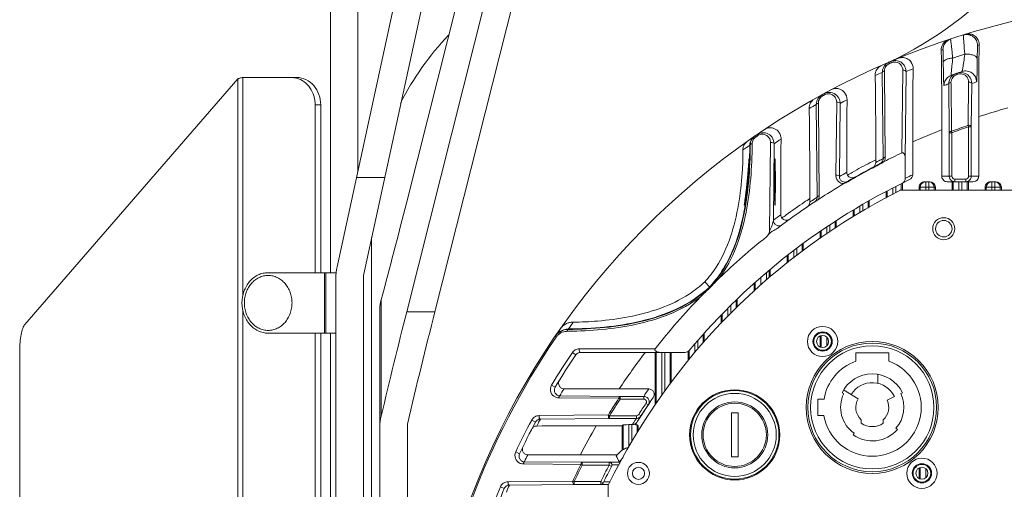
# Model space of a CAD drawing. Header units: millimetres. Extents: x 29170 to 33192, y 579 to 3108.
# Tile 7 of 256: x 29170 to 29349, y 830 to 915. Entities that reach past the tile are written whole.
import ezdxf

# ---------------------------------------------------------------- set-up
doc = ezdxf.new("R2010")
doc.units = ezdxf.units.MM
doc.layers.add('细实线', color=7, linetype='Continuous', lineweight=13)

msp = doc.modelspace()

# ---------------------------------------------------------------- linework, layer by layer
at = {"layer": '细实线'}
for p, q in [((29227.646, 870.55), (29252.396, 984.398)), ((29257.282, 983.336), (29232.418, 868.963)), ((29240.287, 882.337), (29259.877, 959.978)), ((29240.287, 862.337), (29259.877, 939.978)), ((29264.762, 939.054), (29245.404, 862.337)), ((29226.418, 926.963), (29226.418, 869.463)), ((29231.418, 926.963), (29231.418, 887.9)), ((29328.317, 907.876), (29327.954, 907.722)), ((29327.954, 907.722), (29328.046, 907.506)), ((29328.317, 907.876), (29328.36, 907.776)), ((29328.36, 907.776), (29328.409, 907.66)), ((29326.904, 890.203), (29326.749, 905.887)), ((29327.144, 905.89), (29327.142, 906.129)), ((29327.286, 890.44), (29327.144, 905.89)), ((29330.474, 906.27), (29330.313, 891.251)), ((29331.075, 906.025), (29330.918, 890.274)), ((29340.168, 905.697), (29340.243, 905.474)), ((29340.393, 905.772), (29340.468, 905.55)), ((29209.584, 904.715), (29170.864, 860.029)), ((29209.584, 904.715), (29209.584, 807.963)), ((29210.516, 904.963), (29210.516, 865.351)), ((29219.325, 904.963), (29210.516, 904.963)), ((29220.325, 904.963), (29219.325, 904.963)), ((29339.233, 903.809), (29339.231, 904.055)), ((29342.426, 904.121), (29342.341, 896.264)), ((29343.008, 903.869), (29342.927, 896.014)), ((29338.909, 894.926), (29338.818, 903.805)), ((29339.318, 895.175), (29339.233, 903.809)), ((29315.12, 900.067), (29315.118, 900.295)), ((29316.143, 902.012), (29315.78, 901.814)), ((29315.78, 901.814), (29315.893, 901.608)), ((29316.143, 902.012), (29316.255, 901.805)), ((29318.449, 900.475), (29318.312, 887.17)), ((29223.655, 869.463), (29223.655, 899.963)), ((29224.655, 899.963), (29223.655, 899.963)), ((29224.655, 869.463), (29224.655, 899.963)), ((29314.906, 883.185), (29314.747, 900.063)), ((29315.262, 883.408), (29315.12, 900.067)), ((29319.073, 900.241), (29318.947, 886.942)), ((29344.28, 897.841), (29344.28, 887)), ((29337.557, 887), (29337.557, 895.433)), ((29338.909, 887), (29338.909, 894.926)), ((29338.909, 894.926), (29339.409, 894.926)), ((29339.409, 894.926), (29339.316, 895.174)), ((29339.409, 887), (29339.409, 894.924)), ((29342.34, 896.264), (29342.427, 896.014)), ((29342.427, 896.014), (29342.927, 896.014)), ((29342.427, 896.012), (29342.427, 887)), ((29342.927, 896.014), (29342.927, 887)), ((29303.969, 894.579), (29303.599, 894.325)), ((29303.599, 894.325), (29303.732, 894.131)), ((29303.969, 894.579), (29304.031, 894.488)), ((29304.031, 894.488), (29304.102, 894.385)), ((29306.424, 893.13), (29306.267, 877.031)), ((29332.28, 887.284), (29332.28, 893.246)), ((29302.659, 892.652), (29302.739, 892.705)), ((29303.086, 892.7), (29303.087, 892.917)), ((29307.072, 892.91), (29306.949, 878.986)), ((29325.557, 890.014), (29325.557, 889.509)), ((29326.66, 889.394), (29326.878, 889.549)), ((29330.918, 886.624), (29330.918, 890.274)), ((29326.369, 889.317), (29326.407, 889.243)), ((29231.175, 886.782), (29236.292, 886.782)), ((29320.427, 886.064), (29320.469, 885.992)), ((29334.45, 886), (29335.386, 886)), ((29334.651, 886), (29334.651, 884.463)), ((29335.185, 884.463), (29335.185, 886)), ((29339.409, 887), (29337.557, 887)), ((29343.279, 886), (29338.557, 886)), ((29339.45, 884.463), (29339.45, 886)), ((29339.651, 884.463), (29339.651, 886)), ((29339.909, 886), (29339.909, 886.5)), ((29341.927, 886.5), (29339.909, 886.5)), ((29340.651, 886), (29340.651, 884.463)), ((29341.185, 884.463), (29341.185, 886)), ((29341.927, 886), (29341.927, 886.5)), ((29342.185, 886), (29342.185, 884.463)), ((29342.386, 886), (29342.386, 884.463)), ((29344.28, 887), (29342.427, 887)), ((29347.386, 886), (29346.45, 886)), ((29346.651, 884.463), (29346.651, 886)), ((29347.185, 884.463), (29347.185, 886)), ((29327.45, 883.018), (29327.45, 884.245)), ((29327.651, 884.35), (29327.651, 883.129)), ((29328.651, 884.869), (29328.651, 883.682)), ((29329.185, 883.978), (29329.185, 885.141)), ((29329.918, 884.383), (29329.918, 884.463)), ((29330.062, 884.463), (29329.918, 884.463)), ((29435.774, 884.463), (29330.062, 884.463)), ((29330.185, 884.463), (29330.185, 885.641)), ((29330.386, 885.74), (29330.386, 884.463)), ((29333.45, 884.463), (29333.45, 885)), ((29333.45, 885), (29336.386, 885)), ((29333.651, 885), (29333.651, 884.463)), ((29336.185, 884.463), (29336.185, 885)), ((29336.386, 885), (29336.386, 884.463)), ((29345.45, 884.463), (29345.45, 885)), ((29348.386, 885), (29345.45, 885)), ((29345.651, 884.463), (29345.651, 885)), ((29348.185, 885), (29348.185, 884.463)), ((29348.386, 885), (29348.386, 884.463)), ((29313.557, 882.94), (29313.557, 882.287)), ((29314.196, 882.715), (29314.217, 882.73)), ((29324.185, 881.213), (29324.185, 882.459)), ((29324.386, 882.573), (29324.386, 881.324)), ((29321.45, 879.677), (29321.45, 880.858)), ((29321.651, 880.979), (29321.651, 879.811)), ((29322.651, 881.573), (29322.651, 880.364)), ((29323.185, 880.66), (29323.185, 881.885)), ((29318.185, 877.507), (29318.185, 878.816)), ((29318.386, 878.946), (29318.386, 877.641)), ((29315.651, 877.127), (29315.651, 875.823)), ((29316.651, 877.752), (29316.651, 876.487)), ((29317.185, 876.843), (29317.185, 878.161)), ((29233.918, 804.812), (29233.918, 875.863)), ((29315.45, 875.689), (29315.45, 876.924)), ((29310.651, 873.506), (29310.651, 872.126)), ((29311.185, 872.547), (29311.185, 873.912)), ((29312.185, 873.336), (29312.185, 874.659)), ((29312.386, 874.808), (29312.386, 873.495)), ((29309.45, 871.178), (29309.45, 872.576)), ((29309.651, 872.733), (29309.651, 871.337)), ((29306.177, 869.912), (29306.177, 868.595)), ((29306.386, 870.088), (29306.386, 868.761)), ((29227.474, 869.463), (29215.111, 869.463)), ((29225.377, 869.463), (29225.377, 858.463)), ((29225.601, 869.463), (29225.601, 858.463)), ((29227.418, 743.964), (29227.418, 868.426)), ((29232.418, 743.964), (29232.418, 868.963)), ((29304.651, 867.184), (29304.651, 868.602)), ((29305.677, 869.248), (29305.677, 869.488)), ((29305.677, 868.139), (29305.677, 869.248)), ((29295.422, 866.837), (29294.462, 867.796)), ((29303.45, 866.067), (29303.45, 867.539)), ((29303.651, 866.254), (29303.651, 867.656)), ((29235.649, 864.521), (29235.649, 843.391)), ((29300.185, 864.498), (29300.185, 863.029)), ((29300.386, 864.692), (29300.386, 863.216)), ((29235.418, 736.62), (29235.418, 862.792)), ((29298.651, 861.53), (29298.651, 862.987)), ((29299.185, 863.519), (29299.185, 862.098)), ((29210.516, 862.574), (29210.516, 807.963)), ((29240.287, 862.337), (29245.404, 862.337)), ((29297.45, 860.214), (29297.45, 861.765)), ((29297.651, 860.434), (29297.651, 861.972)), ((29269.726, 859.226), (29269.674, 859.146)), ((29227.418, 858.463), (29215.111, 858.463)), ((29223.655, 788.463), (29223.655, 858.463)), ((29224.655, 788.463), (29224.655, 858.463)), ((29226.418, 858.463), (29226.418, 795.963)), ((29267.453, 857.716), (29267.259, 857.848)), ((29269.681, 858.801), (29269.466, 858.799)), ((29294.185, 858.256), (29294.185, 856.638)), ((29294.386, 858.481), (29294.386, 856.858)), ((29315.45, 855.964), (29315.45, 857.92)), ((29315.651, 858.015), (29315.651, 855.87)), ((29316.651, 857.709), (29316.651, 856.175)), ((29285.457, 855.627), (29271.655, 855.613)), ((29292.651, 856.505), (29292.651, 854.957)), ((29293.185, 855.543), (29293.185, 857.123)), ((29169.94, 855.238), (29169.94, 702.688)), ((29271.044, 854.522), (29270.41, 854.951)), ((29290.88, 854.963), (29271.873, 854.963)), ((29285.45, 845.348), (29285.45, 854.963)), ((29285.651, 845.656), (29285.651, 854.963)), ((29286.651, 854.963), (29286.651, 847.192)), ((29287.185, 847.902), (29287.185, 854.963)), ((29288.185, 854.963), (29288.185, 849.194)), ((29288.386, 854.963), (29288.386, 849.454)), ((29291.45, 853.414), (29291.45, 855.141)), ((29291.651, 853.674), (29291.651, 855.321)), ((29321.918, 854.863), (29321.918, 853.342)), ((29327.918, 854.863), (29321.918, 854.863)), ((29327.918, 853.342), (29327.918, 854.863)), ((29325.918, 850.98), (29325.918, 849.35)), ((29267.274, 848.615), (29266.618, 849.009)), ((29267.887, 846.708), (29268.112, 846.706)), ((29268.112, 846.706), (29278.854, 846.615)), ((29268.115, 847.074), (29279.076, 846.971)), ((29278.854, 846.616), (29279.077, 846.471)), ((29284.294, 848.324), (29278.928, 848.324)), ((29279.076, 846.971), (29283.37, 846.971)), ((29279.077, 846.471), (29279.077, 846.971)), ((29283.37, 846.971), (29283.37, 846.471)), ((29319.428, 847.622), (29319.743, 847.469)), ((29322.36, 846.53), (29319.716, 848.149)), ((29328.968, 846.924), (29327.618, 846.27)), ((29330.093, 847.469), (29330.408, 847.622)), ((29279.078, 846.471), (29283.37, 846.471)), ((29282.882, 843.413), (29284.199, 845.413)), ((29284.199, 845.413), (29283.785, 845.692)), ((29315.018, 846.478), (29315.018, 843.463)), ((29316.148, 846.478), (29315.018, 846.478)), ((29276.949, 843.59), (29264.351, 843.462)), ((29277.176, 843.454), (29276.95, 843.592)), ((29277.176, 842.954), (29277.176, 843.454)), ((29282.041, 843.454), (29277.178, 843.454)), ((29282.041, 842.954), (29282.041, 843.454)), ((29282.882, 843.413), (29282.462, 843.683)), ((29299.318, 843.963), (29299.318, 835.963)), ((29300.518, 843.963), (29299.318, 843.963)), ((29300.518, 835.963), (29300.518, 843.963)), ((29315.018, 843.463), (29316.145, 843.463)), ((29240.418, 841.922), (29240.418, 736.62)), ((29263.696, 842.296), (29263.02, 842.655)), ((29277.176, 842.954), (29264.584, 842.836)), ((29274.756, 841.601), (29279.45, 841.601)), ((29282.041, 842.954), (29277.176, 842.954)), ((29279.45, 841.601), (29279.651, 841.802)), ((29279.45, 837.132), (29279.45, 841.601)), ((29279.651, 841.802), (29279.651, 837.277)), ((29280.651, 841.819), (29280.651, 837.756)), ((29281.185, 841.819), (29280.651, 841.819)), ((29281.185, 838.702), (29281.185, 841.819)), ((29281.319, 841.819), (29281.543, 842.174)), ((29281.543, 842.174), (29281.559, 842.2)), ((29281.559, 842.2), (29281.781, 842.548)), ((29281.781, 842.548), (29282.041, 842.954)), ((29282.185, 840.332), (29282.185, 841.802)), ((29282.185, 841.802), (29282.386, 841.601)), ((29282.386, 841.601), (29282.386, 840.641)), ((29322.918, 842.09), (29322.918, 842.727)), ((29326.918, 842.727), (29326.918, 842.09)), ((29321.632, 840.244), (29321.432, 839.957)), ((29329.491, 840.925), (29329.228, 841.157)), ((29260.805, 836.525), (29260.113, 836.851)), ((29271.857, 836.324), (29278.559, 836.324)), ((29299.318, 835.963), (29300.518, 835.963)), ((29261.458, 834.686), (29261.695, 834.683)), ((29261.695, 834.683), (29271.959, 834.589)), ((29261.698, 835.075), (29272.196, 834.971)), ((29271.96, 834.59), (29272.197, 834.471)), ((29272.196, 834.971), (29277.093, 834.971)), ((29272.197, 834.471), (29272.197, 834.971)), ((29272.198, 834.471), (29277.092, 834.471)), ((29277.093, 834.971), (29277.093, 834.471)), ((29277.093, 834.471), (29277.535, 834.239)), ((29278.969, 835.006), (29277.111, 835.006)), ((29278.917, 834.506), (29277.606, 834.506)), ((29333.45, 832.031), (29333.45, 833.935)), ((29333.651, 834.032), (29333.651, 831.935)), ((29334.651, 833.819), (29334.651, 832.148)), ((29258.022, 830.206), (29257.314, 830.497)), ((29270.494, 831.565), (29258.707, 831.44)), ((29270.734, 830.954), (29258.951, 830.837)), ((29270.735, 831.454), (29270.495, 831.566)), ((29275.564, 830.954), (29270.734, 830.954)), ((29270.735, 830.954), (29270.735, 831.454)), ((29275.564, 831.454), (29270.736, 831.454)), ((29275.564, 830.954), (29275.547, 830.919)), ((29275.547, 830.919), (29276.978, 830.919)), ((29275.564, 831.454), (29275.564, 830.954)), ((29276.013, 831.234), (29275.564, 831.454)), ((29276.104, 831.419), (29277.248, 831.419)), ((29276.918, 727.117), (29276.918, 830.809))]:
    msp.add_line(p, q, dxfattribs=at)
for centre, radius in [((29337.918, 877.463), 2), ((29337.918, 877.463), 1.5), ((29315.891, 856.942), 2.75), ((29315.891, 856.942), 1.75), ((29315.891, 856.942), 1.6), ((29315.891, 856.942), 1.1), ((29324.918, 844.963), 12), ((29324.918, 844.963), 11.7), ((29324.918, 844.963), 11.2), ((29299.918, 839.963), 8.2), ((29299.918, 839.963), 8.045), ((29299.918, 839.963), 7.548), ((29299.918, 839.963), 6), ((29299.918, 839.963), 5.75), ((29282.418, 832.963), 2), ((29282.418, 832.963), 1.1), ((29333.945, 832.983), 2.75), ((29333.945, 832.983), 1.75), ((29333.945, 832.983), 1.6), ((29333.945, 832.983), 1.1)]:
    msp.add_circle(centre, radius, dxfattribs=at)
for centre, radius, start, end in [((29298.05, 971.05), 70, 295.27837, 317.72636), ((29382.918, 778.963), 140, 4.5118, 175.47238), ((29283.918, 877.963), 50, 136.08484, 153.47957), ((29339.766, 910.043), 1.999, 108.21353, 180.02015), ((29339.426, 910.002), 1.972, 163.02699, 181.82894), ((29380.918, 778.963), 138, 108.22163, 108.35828), ((29384.918, 778.963), 138, 107.09513, 107.21764), ((29382.918, 778.963), 140, 112.90863, 113.28093), ((29382.918, 778.963), 139.765, 112.95491, 113.1165), ((29329.098, 906.029), 2.006, 94.5205, 112.90488), ((29329.093, 906.058), 1.977, 35.31556, 94.45852), ((29382.924, 778.945), 136.619, 107.54228, 108.50879), ((29327.404, 905.39), 1.957, 164.58276, 181.93632), ((29380.919, 778.962), 138.001, 113.11226, 113.70059), ((29327.266, 905.469), 1.794, 113.79959, 129.06683), ((29328.737, 905.9), 1.988, 162.82398, 180.38591), ((29328.732, 905.898), 1.984, 145.66673, 162.72179), ((29328.624, 906.142), 1.482, 162.88144, 180.51244), ((29328.625, 906.139), 1.484, 145.69765, 162.76649), ((29384.918, 778.962), 138.001, 112.39191, 112.96493), ((29382.924, 778.946), 133.768, 108.1497, 109.03027), ((29340.811, 903.796), 2.007, 108.68275, 124.19367), ((29341.029, 903.874), 2.002, 91.58281, 108.50952), ((29341.027, 903.899), 1.977, 37.44888, 91.55601), ((29219.321, 901.167), 3.796, 75.29234, 89.94045), ((29339.958, 903.512), 2, 109.02948, 156.34475), ((29340.8, 903.82), 1.982, 171.33166, 180.42889), ((29340.802, 903.82), 1.984, 160.31178, 171.34125), ((29340.797, 903.819), 1.98, 124.25228, 160.23801), ((29340.718, 904.068), 1.488, 160.40325, 180.50085), ((29340.715, 904.066), 1.486, 141.56445, 160.26362), ((29340.72, 904.058), 1.494, 124.2705, 141.45427), ((29340.727, 904.044), 1.51, 108.68802, 124.17319), ((29382.918, 778.963), 133.515, 108.53862, 108.64039), ((29340.943, 904.132), 1.496, 74.17229, 108.53837), ((29384.923, 778.945), 131.768, 108.1497, 108.54819), ((29317.099, 900.247), 2.007, 100.35953, 118.42963), ((29380.924, 778.945), 131.768, 108.63543, 109.03026), ((29382.918, 778.963), 140, 119.79888, 120.2501), ((29315.236, 899.487), 1.772, 119.32676, 128.36023), ((29316.731, 900.077), 1.983, 164.37067, 180.37709), ((29316.729, 900.074), 1.982, 148.76056, 164.29338), ((29316.597, 900.307), 1.479, 164.38669, 180.48336), ((29316.6, 900.304), 1.483, 148.75368, 164.29747), ((29382.918, 778.963), 139.765, 118.48725, 118.65658), ((29316.974, 900.479), 1.509, 100.35802, 118.43656), ((29384.918, 778.962), 138.001, 117.89932, 118.49842), ((29315.379, 899.41), 1.939, 166.17665, 182.05258), ((29380.919, 778.962), 138.001, 118.6528, 119.27231), ((29375.396, 803.482), 99.357, 105.07385, 108.2507), ((29372.928, 802.597), 99.346, 110.8576, 114.15233), ((29382.918, 778.963), 124.122, 109.08144, 110.56483), ((29382.918, 778.963), 123.857, 109.08224, 110.56603), ((29304.675, 892.624), 2.016, 161.11392, 179.21534), ((29304.717, 892.694), 1.978, 165.42011, 179.66939), ((29304.664, 892.624), 2.006, 142.82313, 161.01333), ((29382.918, 778.963), 140, 124.5493, 124.916), ((29304.718, 892.692), 1.98, 151.49392, 165.36367), ((29304.662, 892.623), 2.005, 136.2053, 142.75267), ((29304.561, 892.91), 1.474, 151.49404, 179.75037), ((29304.671, 892.614), 2.018, 131.48825, 136.2119), ((29304.656, 892.632), 1.994, 124.56277, 131.49779), ((29304.579, 892.9), 1.494, 124.52638, 126.8905), ((29382.918, 778.963), 139.765, 124.32731, 124.51112), ((29305.098, 892.922), 2.005, 105.28065, 124.27522), ((29305.054, 892.924), 2.018, 359.59771, 35.03132), ((29384.918, 778.962), 138.001, 123.70367, 124.33991), ((29385.588, 769.64), 148.354, 123.98598, 124.56964), ((29217.287, 892.932), 85.373, 358.17457, 359.81217), ((29228.478, 892.55), 74.176, 355.67035, 357.88245), ((29223.558, 892.757), 79.1, 357.86386, 358.15629), ((29370.453, 801.415), 99.325, 116.87324, 117.51557), ((29383.311, 778.997), 124.694, 117.30083, 117.59204), ((29383.316, 778.988), 124.703, 116.89547, 117.30083), ((29325.93, 890.189), 0.974, 323.8843, 350.68797), ((29325.927, 890.189), 0.978, 350.71257, 0.83383), ((29382.918, 778.963), 124, 115.10223, 116.76157), ((29325.808, 890.427), 1.478, 352.2307, 0.50832), ((29382.925, 778.948), 124.016, 117.13165, 120.26172), ((29370.446, 801.429), 99.309, 117.51567, 119.67611), ((29382.925, 778.949), 123.931, 117.8313, 119.54287), ((29324.557, 889.509), 1, 297.82176, 0.0041), ((29382.924, 778.951), 124.016, 117.13171, 117.83105), ((29382.924, 778.95), 123.93, 117.13184, 117.83126), ((29382.918, 778.963), 119, 115.48801, 140.08379), ((29235.053, 892.068), 67.583, 354.81625, 355.6569), ((29319.793, 887.132), 1.474, 227.56075, 267.7761), ((29382.558, 778.869), 125.404, 119.7767, 120.48044), ((29319.93, 886.903), 0.974, 244.9096, 281.92821), ((29319.928, 886.917), 0.988, 281.87426, 290.83591), ((29319.924, 886.928), 0.999, 290.85419, 300.25455), ((29370.45, 801.423), 99.316, 119.67621, 120.25176), ((29321.28, 887.716), 1, 210.08407, 299.54865), ((29382.924, 778.951), 124.016, 119.54293, 120.26186), ((29382.925, 778.95), 123.931, 119.54292, 120.26199), ((29329.918, 886.624), 1, 296.20028, 0.00463), ((29383.918, 778.963), 120, 115.48785, 116.21019), ((29331.28, 887.284), 1, 295.47768, 0.00482), ((29334.652, 884.995), 1.005, 101.33576, 112.60983), ((29334.652, 884.999), 1.001, 90.0497, 101.37222), ((29335.184, 884.999), 1.001, 78.62778, 89.9503), ((29335.185, 885), 1, 359.99328, 78.66566), ((29339.914, 887.001), 1.005, 180.03169, 193.95138), ((29339.911, 887.001), 1.002, 193.99638, 206.90037), ((29339.909, 887), 0.5, 180.00526, 270.00347), ((29341.927, 887), 0.5, 269.99604, 359.99523), ((29341.926, 887.005), 1.005, 270.03544, 284.03145), ((29341.926, 887.002), 1.002, 284.07938, 297.00333), ((29346.651, 885), 1, 90.00454, 180.00419), ((29347.185, 885), 1, 359.99581, 89.99546), ((29382.918, 778.963), 118, 116.61106, 153.93616), ((29382.918, 778.963), 124, 120.63273, 123.13702), ((29334.651, 885), 1, 112.68838, 179.99665), ((29382.925, 778.947), 124.017, 123.13591, 127.31635), ((29367.973, 799.875), 99.303, 123.22897, 123.91408), ((29383.255, 779.08), 124.537, 123.67857, 124.03257), ((29383.26, 779.073), 124.545, 123.28672, 123.6667), ((29313.932, 883.172), 0.974, 350.58873, 0.77968), ((29313.782, 883.397), 1.48, 336.02755, 351.87364), ((29313.788, 883.396), 1.474, 351.91724, 0.4667), ((29367.964, 799.889), 99.285, 123.91421, 126.23305), ((29312.556, 882.287), 1, 304.24625, 0.00256), ((29382.617, 778.794), 125.556, 126.30413, 127.06132), ((29367.967, 799.885), 99.291, 126.23317, 126.80912), ((29309.28, 879.977), 1, 216.61527, 306.0973), ((29382.918, 778.963), 124, 128.526, 133.79615), ((29237.418, 868.426), 10, 167.73523, 180), ((29382.918, 778.963), 124, 136.02869, 141.81105), ((29270.472, 857.742), 2.704, 126.57666, 144.97753), ((29269.788, 856.203), 3.023, 91.1697, 109.21735), ((29269.708, 856.187), 2.959, 95.51649, 105.01726), ((29269.707, 856.2), 2.946, 90.64645, 95.51818), ((29393.522, 777.412), 148.387, 145.96354, 146.54048), ((29382.918, 778.963), 139.765, 145.70416, 173.46892), ((29269.74, 856.154), 3.004, 132.47387, 145.68038), ((29269.764, 856.24), 2.975, 141.34178, 145.66802), ((29269.802, 856.209), 3.025, 132.39329, 141.33624), ((29269.504, 856.316), 2.483, 144.37166, 145.69558), ((29269.526, 856.3), 2.511, 132.44067, 144.3716), ((29269.71, 856.186), 2.961, 105.047, 132.46249), ((29269.785, 856.228), 3, 127.51771, 132.39606), ((29269.498, 856.33), 2.469, 104.99687, 132.42994), ((29269.788, 856.219), 3.008, 109.31704, 127.45273), ((29269.493, 856.34), 2.459, 90.63163, 104.94889), ((29271.656, 854.111), 1.502, 90.05663, 120.02274), ((29382.918, 778.963), 135.765, 145.96484, 148.93972), ((29382.918, 778.963), 135, 145.96484, 148.93972), ((29271.873, 853.963), 1, 90, 145.96484), ((29373.729, 785.535), 113.709, 142.36911, 146.48258), ((29290.88, 855.963), 1, 270, 320.08379), ((29324.918, 844.963), 8.9, 189.7029, 70.30101), ((29324.918, 844.963), 8.9, 109.69899, 170.19507), ((29324.918, 844.963), 6.1, 25.84193, 154.15807), ((29382.918, 778.963), 140, 149.57253, 149.83123), ((29324.918, 844.963), 4.5, 25.84193, 148.51106), ((29268.129, 848.054), 0.98, 258.44149, 269.17285), ((29382.919, 777.962), 134.001, 148.31385, 148.95229), ((29277.607, 2375.169), 1526.845, 269.672988, 270.049575), ((29382.918, 778.963), 124.122, 146.97229, 148.62208), ((29382.918, 778.963), 119, 145.27224, 148.11826), ((29382.919, 779.962), 120.001, 145.27206, 146.05436), ((29284.294, 847.324), 1, 325.26846, 89.98613), ((29324.918, 844.963), 5.75, 154.15807, 235.1501), ((29324.918, 844.963), 5.75, 318.5554, 25.84193), ((29382.918, 778.963), 123.857, 146.97115, 148.6208), ((29382.918, 778.963), 119.5, 146.05445, 147.2077), ((29283.37, 845.971), 0.5, 326.05471, 51.7441), ((29283.365, 845.969), 1.005, 19.64258, 36.1869), ((29283.375, 845.968), 0.994, 326.06308, 330.56559), ((29283.363, 845.974), 1.007, 330.56998, 344.00988), ((29283.363, 845.97), 1.007, 2.14531, 19.54368), ((29283.365, 845.972), 1.005, 344.10709, 2.04611), ((29324.918, 844.963), 3, 148.51106, 228.18969), ((29324.918, 844.963), 3, 311.81031, 25.84193), ((29243.96, 841.42), 8.542, 166.6584, 179.98294), ((29264.368, 841.933), 1.529, 90.61427, 119.61407), ((29282.04, 843.961), 1.007, 270.06158, 289.27695), ((29282.041, 843.956), 1.002, 289.35103, 297.74764), ((29282.04, 843.955), 1.001, 320.06646, 327.20335), ((29382.918, 778.963), 135.765, 152.02183, 154.76149), ((29382.918, 778.963), 135, 152.02183, 154.76149), ((29264.347, 841.95), 1.502, 149.67655, 152.02), ((29264.359, 841.943), 1.516, 142.83287, 149.67641), ((29382.918, 779.963), 134, 152.39785, 152.62907), ((29382.918, 779.962), 134, 152.01744, 152.39785), ((29360.413, 791.108), 99.432, 149.48144, 152.95141), ((29281.33, 842.805), 0.984, 288.6063, 305.31216), ((29324.918, 844.963), 3.5, 235.1501, 304.8499), ((29324.918, 844.963), 6.1, 235.1501, 318.5554), ((29382.919, 777.962), 134.001, 154.16897, 154.7727), ((29270.605, 2184.629), 1348.306, 269.647392, 270.053202), ((29282.443, 832.934), 5.163, 122.73823, 141.85319), ((29261.713, 836.057), 0.982, 263.56995, 269.14252), ((29382.918, 778.963), 124.122, 153.37422, 154.92545), ((29382.918, 778.963), 123.857, 153.3734, 154.92449), ((29382.918, 778.963), 119.5, 152.32169, 153.94344), ((29382.918, 778.963), 119, 152.32164, 153.94344), ((29277.093, 834.471), 0.5, 332.32439, 45.90241), ((29282.418, 832.963), 4.009, 134.08395, 149.35093), ((29292.719, 842.841), 15.825, 209.67617, 210.4623), ((29382.918, 778.963), 135.765, 157.69216, 160.31583), ((29258.726, 829.911), 1.53, 119.17806, 125.87175), ((29258.724, 829.914), 1.526, 90.64536, 119.18107), ((29382.919, 779.962), 134.001, 157.68729, 158.27186), ((29275.538, 831.434), 0.515, 271.02241, 333.91625), ((29275.564, 831.454), 0.5, 269.98014, 333.94932), ((29382.918, 778.963), 135, 157.69216, 160.31583)]:
    msp.add_arc(centre, radius, start, end, dxfattribs=at)
msp.add_ellipse((29307.232, 885.963), major_axis=(0, 4.25), ratio=0.0174551, dxfattribs=at)
for centre, major_axis, ratio, start_param, end_param in [((29334.45, 885), (1, 0), 0.9998477, 1.5707963, 3.1415927), ((29335.386, 885), (1, 0), 0.9998477, 0, 1.5707963), ((29338.557, 887), (1, 0), 0.9998477, -3.1415927, -1.5707963), ((29343.279, 887), (1, 0), 0.9998477, -1.5707963, 0), ((29346.45, 885), (1, 0), 0.9998477, 1.5707963, 3.1415927), ((29347.386, 885), (1, 0), 0.9998477, 0, 1.5707963), ((29240.287, 982.337), (38.282, 199.959), 0.1054392, -2.180534, -2.0742117), ((29240.287, 762.337), (38.282, 199.959), 0.1054392, 1.0673809, 1.1737032), ((29245.404, 762.337), (38.282, 199.959), 0.1054392, 1.0673809, 1.1817264), ((29280.651, 841.802), (1, 0), 0.0174551, 1.5707963, 3.1241394), ((29281.185, 841.802), (1, 0), 0.0174551, 1.4367243, 1.5707963), ((29281.185, 841.802), (1, 0), 0.0174551, 0.0174533, 0.8161566)]:
    msp.add_ellipse(centre, major_axis=major_axis, ratio=ratio, start_param=start_param, end_param=end_param, dxfattribs=at)
for points, knots in [([(29341.903, 912.82), (29342.116, 912.885), (29342.606, 912.939), (29343.385, 912.707), (29344.14, 912.028), (29344.359, 911.278), (29344.351, 910.866)], [0, 0, 0, 0, 0.1857217, 0.3982532, 0.6573232, 1, 1, 1, 1]), ([(29337.539, 910.578), (29337.632, 910.88), (29337.947, 911.405), (29338.463, 911.718), (29338.716, 911.802)], [0, 0, 0, 0, 0.5428499, 1, 1, 1, 1]), ([(29339.554, 908.497), (29339.528, 908.742), (29339.477, 909.212), (29339.403, 909.88), (29339.336, 910.471), (29339.278, 910.973), (29339.229, 911.374), (29339.195, 911.645), (29339.171, 911.798), (29339.16, 911.88), (29339.149, 911.911), (29339.146, 911.944), (29339.141, 911.942)], [0, 0, 0, 0, 0.213194, 0.4082441, 0.5808186, 0.7274257, 0.8449296, 0.9306391, 0.9609548, 0.982648, 0.9956428, 1, 1, 1, 1]), ([(29341.478, 912.689), (29341.465, 912.685), (29341.485, 912.61), (29341.475, 912.572), (29341.476, 912.533)], [0, 0, 0, 0, 0.2601295, 1, 1, 1, 1]), ([(29341.476, 912.533), (29341.493, 912.134), (29341.586, 911.026), (29341.681, 909.919), (29341.746, 909.21)], [0, 0, 0, 0, 0.3595088, 1, 1, 1, 1]), ([(29344.069, 910.779), (29344.069, 911.088), (29343.921, 911.715), (29343.3, 912.447), (29342.416, 912.824), (29341.773, 912.78), (29341.478, 912.689)], [0, 0, 0, 0, 0.2500606, 0.5000284, 0.7499784, 1, 1, 1, 1]), ([(29337.454, 909.939), (29337.482, 909.029), (29337.514, 906.894), (29337.552, 902.058), (29337.557, 898.133), (29337.557, 895.433)], [0, 0, 0, 0, 0.1882636, 0.4416243, 1, 1, 1, 1]), ([(29337.83, 907.675), (29337.827, 907.996), (29337.823, 908.453), (29337.812, 909.024), (29337.806, 909.374), (29337.794, 909.642), (29337.794, 909.868), (29337.771, 909.951), (29337.78, 910.047), (29337.767, 910.043)], [0, 0, 0, 0, 0.405545, 0.578153, 0.7254152, 0.8438552, 0.9304077, 0.9828275, 1, 1, 1, 1]), ([(29344.069, 910.779), (29344.065, 910.777), (29344.064, 910.757), (29344.058, 910.728), (29344.054, 910.671), (29344.047, 910.559), (29344.039, 910.369), (29344.031, 910.087), (29344.023, 909.738), (29344.014, 909.163), (29344.009, 908.705), (29344.007, 908.384)], [0, 0, 0, 0, 0.0055072, 0.0196182, 0.0424124, 0.0737885, 0.161317, 0.2799267, 0.426617, 0.5980342, 1, 1, 1, 1]), ([(29344.28, 897.841), (29344.28, 900.16), (29344.287, 904.502), (29344.313, 908.844), (29344.351, 910.866)], [0, 0, 0, 0, 0.5341753, 1, 1, 1, 1]), ([(29328.876, 907.774), (29329.289, 907.807), (29330.156, 907.495), (29330.478, 906.656), (29330.474, 906.27)], [0, 0, 0, 0, 0.5177367, 1, 1, 1, 1]), ([(29329.729, 908.465), (29329.942, 908.553), (29330.442, 908.652), (29331.269, 908.469), (29332.104, 907.794), (29332.356, 906.997), (29332.348, 906.558)], [0, 0, 0, 0, 0.1823879, 0.3924569, 0.6514452, 1, 1, 1, 1]), ([(29337.83, 907.675), (29337.839, 907.921), (29338.294, 908.242), (29338.904, 908.421), (29339.329, 908.483), (29339.554, 908.497)], [0, 0, 0, 0, 0.3694401, 0.6612448, 1, 1, 1, 1]), ([(29337.959, 903.512), (29337.944, 903.507), (29337.933, 903.618), (29337.913, 903.735), (29337.897, 904.062), (29337.879, 904.492), (29337.864, 905.099), (29337.85, 905.845), (29337.838, 906.722), (29337.832, 907.346), (29337.83, 907.675)], [0, 0, 0, 0, 0.0112291, 0.0489709, 0.1187301, 0.2249358, 0.369415, 0.5506882, 0.7634694, 1, 1, 1, 1]), ([(29339.306, 905.403), (29339.296, 905.399), (29339.282, 905.471), (29339.279, 905.556), (29339.278, 905.783), (29339.298, 906.096), (29339.336, 906.545), (29339.427, 907.356), (29339.506, 908.022), (29339.554, 908.497)], [0, 0, 0, 0, 0.0101488, 0.0443047, 0.1092513, 0.2115064, 0.3552679, 0.5396623, 1, 1, 1, 1]), ([(29341.746, 909.21), (29341.689, 908.733), (29341.596, 908.066), (29341.467, 907.25), (29341.396, 906.797), (29341.342, 906.47), (29341.31, 906.241), (29341.279, 906.13), (29341.269, 906.063), (29341.255, 906.058)], [0, 0, 0, 0, 0.4511929, 0.6331509, 0.776621, 0.880485, 0.9483735, 0.9862134, 1, 1, 1, 1]), ([(29344.006, 908.384), (29344.001, 908.513), (29343.791, 908.808), (29343.265, 909.045), (29342.556, 909.205), (29342.024, 909.224), (29341.746, 909.21)], [0, 0, 0, 0, 0.1521673, 0.3783323, 0.6733089, 1, 1, 1, 1]), ([(29344.007, 908.384), (29344.004, 908.054), (29343.998, 907.428), (29343.986, 906.548), (29343.972, 905.796), (29343.958, 905.186), (29343.936, 904.739), (29343.927, 904.416), (29343.896, 904.265), (29343.896, 904.164), (29343.877, 904.158)], [0, 0, 0, 0, 0.2336159, 0.443968, 0.623651, 0.7676647, 0.8745242, 0.9459073, 0.9860162, 1, 1, 1, 1]), ([(29325.518, 905.91), (29325.546, 906.012), (29325.677, 906.371), (29325.921, 906.687), (29326.135, 906.862)], [0, 0, 0, 0, 0.2760951, 1, 1, 1, 1]), ([(29326.749, 905.887), (29326.75, 905.916), (29326.821, 906.072), (29327.011, 906.114), (29327.142, 906.129)], [0, 0, 0, 0, 0.1803518, 1, 1, 1, 1]), ([(29331.075, 906.025), (29331.072, 906.115), (29330.833, 906.276), (29330.612, 906.284), (29330.474, 906.27)], [0, 0, 0, 0, 0.3912119, 1, 1, 1, 1]), ([(29332.348, 906.558), (29332.312, 904.472), (29332.287, 900.035), (29332.28, 895.598), (29332.28, 893.246)], [0, 0, 0, 0, 0.470092, 1, 1, 1, 1]), ([(29343.877, 904.158), (29343.877, 904.469), (29343.726, 905.103), (29343.095, 905.838), (29342.2, 906.209), (29341.551, 906.155), (29341.255, 906.058)], [0, 0, 0, 0, 0.2500615, 0.5000289, 0.7499781, 1, 1, 1, 1]), ([(29210.516, 904.963), (29210.319, 904.927), (29210.052, 904.876), (29209.742, 904.787), (29209.627, 904.742), (29209.584, 904.715)], [0, 0, 0, 0, 0.6200584, 0.8435108, 1, 1, 1, 1]), ([(29223.655, 899.963), (29223.655, 900.519), (29223.495, 901.625), (29222.794, 903.11), (29221.701, 904.258), (29220.764, 904.713), (29220.285, 904.838)], [0, 0, 0, 0, 0.2635232, 0.5201141, 0.7654803, 1, 1, 1, 1]), ([(29220.325, 904.963), (29220.892, 904.963), (29222.064, 904.687), (29223.5, 903.549), (29224.439, 901.893), (29224.655, 900.61), (29224.655, 899.963)], [0, 0, 0, 0, 0.2332163, 0.4765999, 0.7336734, 1, 1, 1, 1]), ([(29325.448, 905.324), (29325.48, 904.376), (29325.513, 902.131), (29325.552, 897.028), (29325.557, 892.872), (29325.557, 890.014)], [0, 0, 0, 0, 0.185682, 0.4399702, 1, 1, 1, 1]), ([(29338.818, 903.805), (29338.819, 903.836), (29338.893, 904), (29339.093, 904.042), (29339.231, 904.055)], [0, 0, 0, 0, 0.1814718, 1, 1, 1, 1]), ([(29341.351, 905.57), (29341.664, 905.481), (29342.232, 905.086), (29342.43, 904.431), (29342.426, 904.121)], [0, 0, 0, 0, 0.5121468, 1, 1, 1, 1]), ([(29343.008, 903.869), (29343.005, 903.957), (29342.779, 904.121), (29342.561, 904.132), (29342.426, 904.121)], [0, 0, 0, 0, 0.3934067, 1, 1, 1, 1]), ([(29316.738, 902.221), (29317.155, 902.297), (29318.044, 902.17), (29318.666, 901.535), (29318.851, 901.177)], [0, 0, 0, 0, 0.512432, 1, 1, 1, 1]), ([(29317.555, 902.768), (29317.764, 902.878), (29318.27, 903.026), (29319.143, 902.9), (29320.064, 902.238), (29320.352, 901.392), (29320.345, 900.923)], [0, 0, 0, 0, 0.1789597, 0.386505, 0.6454314, 1, 1, 1, 1]), ([(29313.497, 899.874), (29313.523, 899.981), (29313.652, 900.362), (29313.909, 900.697), (29314.136, 900.877)], [0, 0, 0, 0, 0.2765894, 1, 1, 1, 1]), ([(29314.747, 900.063), (29314.748, 900.091), (29314.816, 900.238), (29314.994, 900.278), (29315.118, 900.295)], [0, 0, 0, 0, 0.1782441, 1, 1, 1, 1]), ([(29316.702, 901.963), (29316.931, 902.004), (29317.399, 901.978), (29317.988, 901.641), (29318.367, 901.11), (29318.451, 900.685), (29318.449, 900.475)], [0, 0, 0, 0, 0.2678326, 0.5176752, 0.7578491, 1, 1, 1, 1]), ([(29319.073, 900.241), (29319.07, 900.332), (29318.815, 900.488), (29318.591, 900.492), (29318.449, 900.475)], [0, 0, 0, 0, 0.3879781, 1, 1, 1, 1]), ([(29320.345, 900.923), (29320.33, 899.944), (29320.286, 895.541), (29320.28, 891.139), (29320.28, 887.716)], [0, 0, 0, 0, 0.2224913, 1, 1, 1, 1]), ([(29313.557, 882.94), (29313.557, 886.008), (29313.553, 890.472), (29313.511, 895.939), (29313.477, 898.338), (29313.442, 899.341)], [0, 0, 0, 0, 0.5610942, 0.8165337, 1, 1, 1, 1]), ([(29304.57, 894.856), (29304.963, 894.963), (29305.818, 894.926), (29306.483, 894.4), (29306.706, 894.083)], [0, 0, 0, 0, 0.5123866, 1, 1, 1, 1]), ([(29305.381, 895.53), (29305.583, 895.665), (29306.089, 895.866), (29307.004, 895.809), (29307.778, 895.31), (29308.246, 894.564), (29308.346, 894.047), (29308.342, 893.767)], [0, 0, 0, 0, 0.1742367, 0.3778021, 0.6350508, 0.7996803, 1, 1, 1, 1]), ([(29339.316, 895.174), (29339.262, 895.171), (29339.11, 895.142), (29338.913, 895.036), (29338.909, 894.926)], [0, 0, 0, 0, 0.3298931, 1, 1, 1, 1]), ([(29342.927, 896.014), (29342.924, 896.102), (29342.694, 896.266), (29342.476, 896.275), (29342.34, 896.264)], [0, 0, 0, 0, 0.3928732, 1, 1, 1, 1]), ([(29301.584, 892.625), (29301.619, 892.7), (29301.767, 892.969), (29301.986, 893.2), (29302.17, 893.329)], [0, 0, 0, 0, 0.2673725, 1, 1, 1, 1]), ([(29304.553, 894.593), (29304.788, 894.657), (29305.28, 894.666), (29305.914, 894.346), (29306.332, 893.8), (29306.427, 893.352), (29306.424, 893.13)], [0, 0, 0, 0, 0.2671662, 0.5156644, 0.7556563, 1, 1, 1, 1]), ([(29307.072, 892.91), (29307.069, 893.002), (29306.795, 893.15), (29306.571, 893.15), (29306.424, 893.13)], [0, 0, 0, 0, 0.3839744, 1, 1, 1, 1]), ([(29308.342, 893.767), (29308.327, 892.724), (29308.286, 888.128), (29308.28, 883.531), (29308.28, 879.977)], [0, 0, 0, 0, 0.2269385, 1, 1, 1, 1]), ([(29295.422, 866.837), (29297.079, 868.576), (29299.617, 872.683), (29301.624, 879.378), (29302.563, 886.077), (29302.732, 890.512), (29302.739, 892.705)], [0, 0, 0, 0, 0.2625558, 0.5154046, 0.7602893, 1, 1, 1, 1]), ([(29296.539, 870.461), (29297.641, 872.173), (29299.326, 875.924), (29300.717, 881.769), (29301.307, 887.09), (29301.433, 890.41), (29301.411, 891.801)], [0, 0, 0, 0, 0.2758658, 0.5504051, 0.8116001, 1, 1, 1, 1]), ([(29297.098, 868.467), (29299.669, 871.93), (29301.824, 878.236), (29302.91, 886.556), (29303.073, 890.668), (29303.086, 892.7)], [0, 0, 0, 0, 0.5123817, 0.7585645, 1, 1, 1, 1]), ([(29301.411, 891.801), (29301.41, 891.877), (29301.421, 892.159), (29301.497, 892.438), (29301.584, 892.625)], [0, 0, 0, 0, 0.270222, 1, 1, 1, 1]), ([(29302.739, 892.705), (29302.74, 892.73), (29302.806, 892.866), (29302.971, 892.9), (29303.087, 892.917)], [0, 0, 0, 0, 0.1745773, 1, 1, 1, 1]), ([(29302.164, 885.963), (29302.192, 886.238), (29302.243, 886.779), (29302.311, 887.565), (29302.368, 888.29), (29302.416, 888.926), (29302.45, 889.39), (29302.474, 889.697), (29302.488, 889.876), (29302.502, 890.014), (29302.51, 890.123), (29302.524, 890.171), (29302.525, 890.213), (29302.532, 890.213)], [0, 0, 0, 0, 0.1946456, 0.3818911, 0.5545731, 0.7060604, 0.8305077, 0.8810376, 0.923097, 0.956275, 0.9802508, 0.9948295, 1, 1, 1, 1]), ([(29302.532, 890.213), (29302.539, 890.213), (29302.537, 890.17), (29302.547, 890.123), (29302.546, 890.014), (29302.548, 889.877), (29302.545, 889.697), (29302.539, 889.39), (29302.524, 888.926), (29302.494, 888.29), (29302.449, 887.565), (29302.39, 886.779), (29302.341, 886.238), (29302.313, 885.963)], [0, 0, 0, 0, 0.0050447, 0.0194989, 0.0433617, 0.0764412, 0.1184218, 0.1688941, 0.2933006, 0.4448495, 0.6176811, 0.8051308, 1, 1, 1, 1]), ([(29326.904, 890.203), (29326.905, 890.231), (29326.974, 890.383), (29327.158, 890.424), (29327.286, 890.44)], [0, 0, 0, 0, 0.1793726, 1, 1, 1, 1]), ([(29330.918, 890.274), (29330.918, 890.384), (29330.901, 890.604), (29330.831, 890.872), (29330.733, 891.07), (29330.63, 891.201), (29330.482, 891.291), (29330.363, 891.275), (29330.313, 891.251)], [0, 0, 0, 0, 0.2500102, 0.499839, 0.6249466, 0.7500191, 0.8750759, 1, 1, 1, 1]), ([(29301.661, 881.713), (29301.654, 881.713), (29301.661, 881.756), (29301.659, 881.803), (29301.674, 881.913), (29301.689, 882.05), (29301.714, 882.23), (29301.755, 882.538), (29301.818, 883.001), (29301.902, 883.636), (29301.991, 884.36), (29302.081, 885.145), (29302.137, 885.687), (29302.164, 885.963)], [0, 0, 0, 0, 0.0048928, 0.019328, 0.0432968, 0.0765776, 0.1188176, 0.1695617, 0.2943971, 0.4460565, 0.618655, 0.8056515, 1, 1, 1, 1]), ([(29302.313, 885.963), (29302.286, 885.686), (29302.228, 885.144), (29302.13, 884.358), (29302.028, 883.634), (29301.927, 882.999), (29301.845, 882.537), (29301.786, 882.23), (29301.75, 882.05), (29301.718, 881.912), (29301.696, 881.803), (29301.674, 881.754), (29301.669, 881.713), (29301.661, 881.713)], [0, 0, 0, 0, 0.193625, 0.3799293, 0.5519453, 0.7032536, 0.8280915, 0.8789971, 0.9215068, 0.9551618, 0.9795932, 0.9945604, 1, 1, 1, 1]), ([(29302.359, 885.961), (29302.327, 885.606), (29302.186, 884.179), (29301.992, 882.756), (29301.813, 881.692)], [0, 0, 0, 0, 0.2485202, 1, 1, 1, 1]), ([(29318.312, 887.17), (29318.309, 886.959), (29318.394, 886.535), (29318.645, 886.184), (29318.798, 886.044)], [0, 0, 0, 0, 0.5037654, 1, 1, 1, 1]), ([(29318.947, 886.942), (29318.944, 887.034), (29318.68, 887.186), (29318.456, 887.188), (29318.312, 887.17)], [0, 0, 0, 0, 0.3860816, 1, 1, 1, 1]), ([(29319.024, 886.541), (29319.092, 886.375), (29319.251, 886.171), (29319.46, 886.048), (29319.517, 886.021)], [0, 0, 0, 0, 0.7385895, 1, 1, 1, 1]), ([(29319.736, 885.659), (29319.852, 885.727), (29320.109, 885.812), (29320.353, 885.925), (29320.469, 885.992)], [0, 0, 0, 0, 0.4999994, 1, 1, 1, 1]), ([(29314.465, 882.356), (29314.525, 882.396), (29314.731, 882.565), (29314.861, 882.821), (29314.893, 883.013)], [0, 0, 0, 0, 0.2707115, 1, 1, 1, 1]), ([(29314.906, 883.185), (29314.907, 883.211), (29314.972, 883.352), (29315.143, 883.39), (29315.262, 883.408)], [0, 0, 0, 0, 0.1763088, 1, 1, 1, 1]), ([(29301.813, 881.692), (29301.37, 879.067), (29300.066, 873.762), (29297.277, 868.906), (29295.364, 866.895)], [0, 0, 0, 0, 0.4896224, 1, 1, 1, 1]), ([(29306.949, 878.986), (29306.945, 878.847), (29306.861, 878.546), (29306.65, 877.889), (29306.437, 877.376), (29306.267, 877.031)], [0, 0, 0, 0, 0.2015035, 0.4448384, 1, 1, 1, 1]), ([(29306.949, 878.986), (29306.949, 878.804), (29307.054, 878.432), (29307.479, 878.046), (29308.042, 877.937), (29308.403, 878.076), (29308.549, 878.186)], [0, 0, 0, 0, 0.2500747, 0.5000367, 0.7499734, 1, 1, 1, 1]), ([(29307.744, 877.578), (29307.569, 877.444), (29307.189, 877.22), (29306.695, 876.976), (29306.339, 876.712), (29306.048, 876.381), (29305.854, 876.108), (29305.682, 875.971)], [0, 0, 0, 0, 0.2500399, 0.5001967, 0.6252439, 0.7502864, 1, 1, 1, 1]), ([(29305.682, 875.971), (29305.846, 876.101), (29306.106, 876.439), (29306.218, 876.837), (29306.267, 877.031)], [0, 0, 0, 0, 0.5098284, 1, 1, 1, 1]), ([(29215.111, 858.463), (29214.799, 858.463), (29214.169, 858.535), (29213.267, 858.853), (29212.437, 859.368), (29211.712, 860.059), (29211.118, 860.899), (29210.529, 862.178), (29210.226, 863.963), (29210.529, 865.747), (29211.118, 867.027), (29211.712, 867.866), (29212.437, 868.557), (29213.267, 869.072), (29214.169, 869.391), (29214.799, 869.463), (29215.111, 869.463)], [0, 0, 0, 0, 0.0580896, 0.116891, 0.176996, 0.2387584, 0.302267, 0.3673471, 0.5, 0.6326529, 0.697733, 0.7612416, 0.823004, 0.883109, 0.9419104, 1, 1, 1, 1]), ([(29210.781, 863.963), (29210.781, 864.289), (29210.836, 864.94), (29211.082, 865.88), (29211.481, 866.748), (29212.021, 867.511), (29212.68, 868.139), (29213.434, 868.608), (29214.255, 868.897), (29215.111, 868.995), (29215.966, 868.897), (29216.787, 868.608), (29217.542, 868.139), (29218.201, 867.511), (29218.74, 866.748), (29219.14, 865.88), (29219.386, 864.94), (29219.441, 864.289), (29219.441, 863.963)], [0, 0, 0, 0, 0.0668213, 0.1330134, 0.1980295, 0.2614758, 0.3231777, 0.3832232, 0.4419693, 0.5, 0.5580307, 0.6167768, 0.6768223, 0.7385242, 0.8019705, 0.8669866, 0.9331787, 1, 1, 1, 1]), ([(29297.098, 868.467), (29296.817, 868.197), (29296.29, 867.621), (29295.755, 867.055), (29295.483, 866.776)], [0, 0, 0, 0, 0.5, 1, 1, 1, 1]), ([(29295.422, 866.837), (29293.685, 865.179), (29289.637, 862.569), (29282.982, 860.413), (29276.296, 859.376), (29271.864, 859.167), (29269.674, 859.146)], [0, 0, 0, 0, 0.2624592, 0.5156068, 0.7605338, 1, 1, 1, 1]), ([(29295.364, 866.895), (29293.635, 865.246), (29289.608, 862.647), (29282.983, 860.498), (29276.324, 859.46), (29271.909, 859.247), (29269.727, 859.225)], [0, 0, 0, 0, 0.262227, 0.5153996, 0.760419, 1, 1, 1, 1]), ([(29295.483, 866.776), (29295.185, 866.486), (29294.58, 865.916), (29293.965, 865.355), (29293.677, 865.056)], [0, 0, 0, 0, 0.4999992, 1, 1, 1, 1]), ([(29295.416, 866.829), (29295.417, 866.827), (29295.429, 866.834), (29295.442, 866.817), (29295.459, 866.799), (29295.475, 866.784), (29295.483, 866.776)], [0, 0, 0, 0, 0.1039474, 0.2954682, 0.5955774, 1, 1, 1, 1]), ([(29293.677, 865.056), (29290.243, 862.488), (29284.041, 860.209), (29275.781, 859.026), (29271.698, 858.828), (29269.681, 858.801)], [0, 0, 0, 0, 0.5126007, 0.7587778, 1, 1, 1, 1]), ([(29291.632, 865.57), (29288.345, 863.428), (29282.629, 861.569), (29275.411, 860.627), (29272.035, 860.467), (29270.557, 860.468)], [0, 0, 0, 0, 0.5378293, 0.7973477, 1, 1, 1, 1]), ([(29210.781, 863.963), (29210.781, 863.636), (29210.836, 862.985), (29211.082, 862.045), (29211.481, 861.177), (29212.021, 860.414), (29212.68, 859.786), (29213.434, 859.318), (29214.255, 859.028), (29215.111, 858.93), (29215.966, 859.028), (29216.787, 859.318), (29217.542, 859.786), (29218.201, 860.414), (29218.74, 861.177), (29219.14, 862.045), (29219.386, 862.985), (29219.441, 863.636), (29219.441, 863.963)], [0, 0, 0, 0, 0.0668213, 0.1330134, 0.1980295, 0.2614758, 0.3231777, 0.3832232, 0.4419693, 0.5, 0.5580307, 0.6167768, 0.6768223, 0.7385242, 0.8019705, 0.8669866, 0.9331787, 1, 1, 1, 1]), ([(29170.864, 860.029), (29170.788, 859.941), (29170.647, 859.716), (29170.394, 859.12), (29170.156, 858.137), (29169.98, 856.764), (29169.94, 855.763), (29169.94, 855.238)], [0, 0, 0, 0, 0.0703902, 0.1598841, 0.39245, 0.6811912, 1, 1, 1, 1]), ([(29268.861, 859.913), (29268.917, 859.955), (29269.161, 860.123), (29269.432, 860.25), (29269.646, 860.321)], [0, 0, 0, 0, 0.2387074, 1, 1, 1, 1]), ([(29269.466, 858.799), (29269.473, 858.845), (29269.498, 858.972), (29269.582, 859.141), (29269.674, 859.146)], [0, 0, 0, 0, 0.3389255, 1, 1, 1, 1]), ([(29269.646, 860.321), (29269.716, 860.344), (29270.012, 860.43), (29270.322, 860.468), (29270.557, 860.468)], [0, 0, 0, 0, 0.2369291, 1, 1, 1, 1]), ([(29271.873, 854.963), (29271.781, 854.963), (29271.63, 855.241), (29271.634, 855.465), (29271.655, 855.613)], [0, 0, 0, 0, 0.3809745, 1, 1, 1, 1]), ([(29285.457, 855.627), (29285.419, 855.578), (29285.365, 855.448), (29285.463, 855.268), (29285.617, 855.158), (29285.846, 855.053), (29286.154, 854.981), (29286.405, 854.963), (29286.53, 854.963)], [0, 0, 0, 0, 0.1242122, 0.2490355, 0.3742549, 0.4994496, 0.7496449, 1, 1, 1, 1]), ([(29266.618, 849.009), (29266.396, 848.64), (29266.29, 847.698), (29266.914, 847.017), (29267.266, 846.851)], [0, 0, 0, 0, 0.5248327, 1, 1, 1, 1]), ([(29267.274, 848.615), (29267.174, 848.449), (29267.078, 848.077), (29267.185, 847.717), (29267.269, 847.573)], [0, 0, 0, 0, 0.5360927, 1, 1, 1, 1]), ([(29268.05, 849.887), (29267.953, 849.73), (29267.849, 849.364), (29267.994, 848.831), (29268.371, 848.446), (29268.72, 848.35), (29268.892, 848.349)], [0, 0, 0, 0, 0.2628432, 0.5117231, 0.7535158, 1, 1, 1, 1]), ([(29267.269, 847.573), (29267.305, 847.511), (29267.469, 847.285), (29267.731, 847.135), (29267.933, 847.093)], [0, 0, 0, 0, 0.2581845, 1, 1, 1, 1]), ([(29268.115, 847.074), (29268.088, 847.073), (29267.943, 847.006), (29267.904, 846.831), (29267.887, 846.708)], [0, 0, 0, 0, 0.1776217, 1, 1, 1, 1]), ([(29279.077, 846.971), (29279.051, 846.97), (29278.91, 846.905), (29278.872, 846.735), (29278.854, 846.616)], [0, 0, 0, 0, 0.1762567, 1, 1, 1, 1]), ([(29264.584, 842.836), (29264.493, 842.839), (29264.337, 843.096), (29264.334, 843.319), (29264.351, 843.462)], [0, 0, 0, 0, 0.387598, 1, 1, 1, 1]), ([(29276.95, 843.592), (29276.931, 843.519), (29276.939, 843.365), (29276.979, 843.145), (29277.085, 842.958), (29277.176, 842.954)], [0, 0, 0, 0, 0.31662, 0.6165135, 1, 1, 1, 1]), ([(29263.92, 841.569), (29263.744, 841.568), (29263.377, 841.467), (29263.114, 841.188), (29263.029, 841.023)], [0, 0, 0, 0, 0.4863041, 1, 1, 1, 1]), ([(29264.584, 842.836), (29264.417, 842.833), (29264.055, 842.739), (29263.786, 842.466), (29263.696, 842.296)], [0, 0, 0, 0, 0.4638115, 1, 1, 1, 1]), ([(29274.756, 841.601), (29273.833, 841.601), (29270.221, 841.599), (29266.609, 841.59), (29263.92, 841.569)], [0, 0, 0, 0, 0.2553025, 1, 1, 1, 1]), ([(29282.158, 842.274), (29282.145, 842.253), (29282.073, 842.15), (29281.981, 842.06), (29281.899, 842.002)], [0, 0, 0, 0, 0.1947413, 1, 1, 1, 1]), ([(29261.413, 837.798), (29261.336, 837.639), (29261.269, 837.283), (29261.44, 836.787), (29261.813, 836.437), (29262.143, 836.35), (29262.307, 836.349)], [0, 0, 0, 0, 0.2632817, 0.5130347, 0.754956, 1, 1, 1, 1]), ([(29280.651, 837.756), (29280.525, 837.709), (29280.345, 837.635), (29280.118, 837.528), (29279.97, 837.452), (29279.846, 837.387), (29279.75, 837.326), (29279.69, 837.305), (29279.659, 837.272), (29279.651, 837.277)], [0, 0, 0, 0, 0.3608728, 0.5279232, 0.6787687, 0.8083124, 0.9097054, 0.9755415, 1, 1, 1, 1]), ([(29260.113, 836.851), (29259.942, 836.488), (29259.907, 835.622), (29260.484, 835.003), (29260.81, 834.841)], [0, 0, 0, 0, 0.5244638, 1, 1, 1, 1]), ([(29260.805, 836.525), (29260.736, 836.377), (29260.673, 836.061), (29260.756, 835.755), (29260.822, 835.626)], [0, 0, 0, 0, 0.5302482, 1, 1, 1, 1]), ([(29260.822, 835.626), (29260.898, 835.478), (29261.123, 835.219), (29261.443, 835.099), (29261.603, 835.081)], [0, 0, 0, 0, 0.5090725, 1, 1, 1, 1]), ([(29261.698, 835.075), (29261.67, 835.074), (29261.514, 835.004), (29261.473, 834.816), (29261.458, 834.686)], [0, 0, 0, 0, 0.1800448, 1, 1, 1, 1]), ([(29272.197, 834.971), (29272.168, 834.97), (29272.016, 834.901), (29271.976, 834.718), (29271.96, 834.59)], [0, 0, 0, 0, 0.1793324, 1, 1, 1, 1]), ([(29277.111, 835.006), (29277.147, 835.006), (29277.302, 834.986), (29277.446, 834.889), (29277.513, 834.791)], [0, 0, 0, 0, 0.2357308, 1, 1, 1, 1]), ([(29258.951, 830.837), (29258.771, 830.834), (29258.376, 830.723), (29258.102, 830.401), (29258.022, 830.206)], [0, 0, 0, 0, 0.4607793, 1, 1, 1, 1]), ([(29258.951, 830.837), (29258.862, 830.84), (29258.7, 831.081), (29258.694, 831.301), (29258.707, 831.44)], [0, 0, 0, 0, 0.3909357, 1, 1, 1, 1]), ([(29270.495, 831.566), (29270.479, 831.495), (29270.489, 831.347), (29270.532, 831.131), (29270.645, 830.958), (29270.735, 830.954)], [0, 0, 0, 0, 0.3161166, 0.6123745, 1, 1, 1, 1])]:
    msp.add_open_spline(points, degree=3, knots=knots, dxfattribs=at)
for points in [[(29327.093, 907.017), (29327.303, 907.323), (29327.613, 907.576), (29327.954, 907.722)], [(29327.399, 906.975), (29327.557, 907.206), (29327.79, 907.396), (29328.046, 907.506)], [(29328.409, 907.66), (29328.556, 907.723), (29328.716, 907.762), (29328.876, 907.774)], [(29330.706, 907.2), (29330.944, 906.866), (29331.078, 906.436), (29331.075, 906.025)], [(29337.958, 903.512), (29337.958, 903.785), (29338.017, 904.064), (29338.126, 904.315)], [(29342.596, 905.101), (29342.86, 904.757), (29343.011, 904.302), (29343.008, 903.869)], [(29315.034, 901.102), (29315.212, 901.396), (29315.478, 901.649), (29315.78, 901.814)], [(29315.332, 901.073), (29315.466, 901.294), (29315.666, 901.484), (29315.893, 901.608)], [(29318.851, 901.177), (29318.997, 900.892), (29319.075, 900.562), (29319.073, 900.241)], [(29302.978, 893.637), (29303.126, 893.908), (29303.344, 894.15), (29303.599, 894.325)], [(29303.265, 893.614), (29303.367, 893.8), (29303.512, 893.968), (29303.682, 894.095)], [(29304.102, 894.385), (29304.239, 894.478), (29304.393, 894.55), (29304.553, 894.593)], [(29326.369, 889.317), (29326.505, 889.387), (29326.627, 889.491), (29326.717, 889.614)], [(29326.878, 889.549), (29326.944, 889.597), (29327.011, 889.644), (29327.083, 889.681)], [(29327.084, 889.681), (29327.181, 889.847), (29327.246, 890.036), (29327.272, 890.227)], [(29326.407, 889.243), (29326.495, 889.288), (29326.579, 889.339), (29326.66, 889.394)], [(29318.947, 886.942), (29318.946, 886.806), (29318.972, 886.667), (29319.024, 886.541)], [(29320.28, 887.716), (29320.28, 887.543), (29320.327, 887.364), (29320.414, 887.214)], [(29339.525, 886.077), (29339.312, 886.166), (29339.122, 886.342), (29339.018, 886.547)], [(29339.909, 886), (29339.779, 886), (29339.645, 886.027), (29339.525, 886.077)], [(29342.848, 886.612), (29342.759, 886.401), (29342.585, 886.213), (29342.381, 886.109)], [(29342.927, 887), (29342.927, 886.868), (29342.899, 886.733), (29342.848, 886.612)], [(29308.28, 879.977), (29308.28, 879.768), (29308.352, 879.549), (29308.477, 879.381)], [(29294.462, 867.796), (29295.237, 868.613), (29295.929, 869.514), (29296.539, 870.46)], [(29291.632, 865.57), (29292.637, 866.225), (29293.592, 866.968), (29294.462, 867.796)], [(29235.649, 864.521), (29235.498, 863.959), (29235.418, 863.373), (29235.418, 862.792)], [(29270.905, 855.412), (29270.71, 855.299), (29270.537, 855.137), (29270.41, 854.951)], [(29267.266, 846.851), (29267.458, 846.76), (29267.675, 846.71), (29267.887, 846.708)], [(29283.37, 846.971), (29283.509, 846.971), (29283.65, 846.941), (29283.777, 846.885)], [(29283.777, 846.885), (29283.933, 846.815), (29284.075, 846.7), (29284.176, 846.562)], [(29283.37, 846.471), (29283.479, 846.471), (29283.594, 846.432), (29283.679, 846.364)], [(29263.612, 843.263), (29263.434, 843.162), (29263.274, 843.022), (29263.151, 842.859)], [(29282.462, 843.683), (29282.375, 843.549), (29282.201, 843.454), (29282.041, 843.454)], [(29282.808, 843.312), (29282.725, 843.213), (29282.621, 843.129), (29282.507, 843.069)], [(29281.644, 841.872), (29281.54, 841.837), (29281.429, 841.819), (29281.319, 841.819)], [(29278.383, 836.123), (29278.567, 835.745), (29278.761, 835.372), (29278.969, 835.006)], [(29260.81, 834.841), (29261.009, 834.742), (29261.236, 834.688), (29261.458, 834.686)], [(29277.44, 834.83), (29277.351, 834.917), (29277.218, 834.971), (29277.093, 834.971)], [(29277.513, 834.791), (29277.569, 834.709), (29277.604, 834.606), (29277.606, 834.506)], [(29277.606, 834.506), (29277.608, 834.424), (29277.587, 834.338), (29277.549, 834.265)], [(29257.83, 831.151), (29257.605, 830.988), (29257.419, 830.754), (29257.314, 830.497)]]:
    msp.add_open_spline(points, degree=3, dxfattribs=at)

doc.saveas('drawing.dxf')
